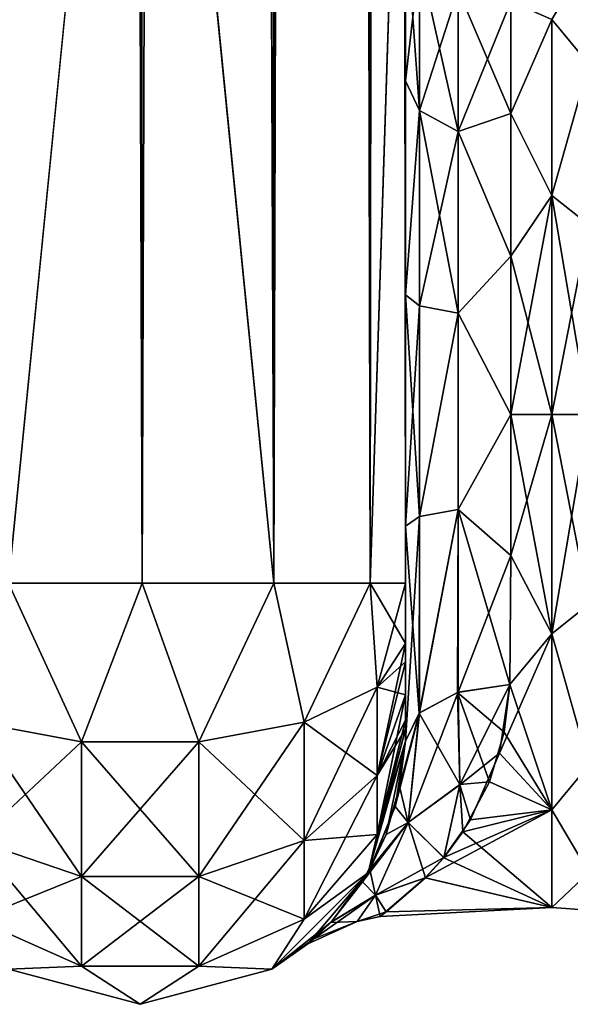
# Model space of a CAD drawing. Extents: x -23 to 470, y -1800 to 0.
# Tile 16 of 213: x 17 to 43, y -1800 to -1753. Entities that reach past the tile are written whole.
import ezdxf

# ---------------------------------------------------------------- set-up
doc = ezdxf.new("R2010")
doc.units = 0
doc.header["$LTSCALE"] = 61.997326
for name, color, linetype in [('657', 7, 'CONTINUOUS'), ('660', 7, 'CONTINUOUS'), ('661', 7, 'CONTINUOUS'), ('665', 7, 'CONTINUOUS'), ('666', 7, 'CONTINUOUS'), ('667', 7, 'CONTINUOUS'), ('671', 7, 'CONTINUOUS'), ('690', 7, 'CONTINUOUS'), ('691', 7, 'CONTINUOUS'), ('692', 7, 'CONTINUOUS'), ('699', 7, 'CONTINUOUS'), ('700', 7, 'CONTINUOUS'), ('702', 7, 'CONTINUOUS'), ('703', 7, 'CONTINUOUS'), ('706', 7, 'CONTINUOUS')]:
    doc.layers.add(name, color=color, linetype=linetype)

msp = doc.modelspace()

# ---------------------------------------------------------------- linework, layer by layer
at = {"layer": '657', "linetype": 'CONTINUOUS'}
for points in [[(35.55, -1782.865, 81.431), (35.55, -1783.734, 81), (35.55, -1728.15, 82), (35.55, -1782.865, 81.431)], [(35.55, -1728.15, 82), (35.55, -1783.734, 81), (35.55, -1736.977, 79.993), (35.55, -1728.15, 82)], [(35.55, -1780, 82), (35.55, -1782.865, 81.431), (35.55, -1728.15, 82), (35.55, -1780, 82)], [(35.55, -1728.15, -82), (35.55, -1736.981, -79.992), (35.55, -1780, -82), (35.55, -1728.15, -82)], [(35.55, -1736.811, 39.074), (35.55, -1736.981, 43.008), (35.55, -1777.301, 28.507), (35.55, -1736.811, 39.074)], [(35.55, -1743.907, 33.613), (35.55, -1736.811, 39.074), (35.55, -1777.301, 28.507), (35.55, -1743.907, 33.613)], [(35.55, -1736.813, -39.073), (35.55, -1743.908, -33.612), (35.55, -1787.5, -74.5), (35.55, -1736.813, -39.073)], [(35.55, -1736.977, -43.007), (35.55, -1736.813, -39.073), (35.55, -1787.5, -74.5), (35.55, -1736.977, -43.007)], [(35.55, -1786.933, 77.36), (35.55, -1787.5, 74.5), (35.55, -1736.977, 79.993), (35.55, -1786.933, 77.36)], [(35.55, -1736.977, 79.993), (35.55, -1787.5, 74.5), (35.55, -1744.158, 74.304), (35.55, -1736.977, 79.993)], [(35.55, -1786.5, 78.234), (35.55, -1786.933, 77.36), (35.55, -1736.977, 79.993), (35.55, -1786.5, 78.234)], [(35.55, -1785.305, 79.801), (35.55, -1786.5, 78.234), (35.55, -1736.977, 79.993), (35.55, -1785.305, 79.801)], [(35.55, -1783.734, 81), (35.55, -1785.305, 79.801), (35.55, -1736.977, 79.993), (35.55, -1783.734, 81)], [(35.55, -1744.158, -48.696), (35.55, -1736.977, -43.007), (35.55, -1787.5, -74.5), (35.55, -1744.158, -48.696)], [(35.55, -1736.981, 43.008), (35.55, -1744.161, 48.699), (35.55, -1777.301, 28.507), (35.55, -1736.981, 43.008)], [(35.55, -1736.981, -79.992), (35.55, -1744.161, -74.301), (35.55, -1785.305, -79.801), (35.55, -1736.981, -79.992)], [(35.55, -1780, -82), (35.55, -1736.981, -79.992), (35.55, -1782.865, -81.431), (35.55, -1780, -82)], [(35.55, -1782.865, -81.431), (35.55, -1736.981, -79.992), (35.55, -1783.734, -81), (35.55, -1782.865, -81.431)], [(35.55, -1783.734, -81), (35.55, -1736.981, -79.992), (35.55, -1785.305, -79.801), (35.55, -1783.734, -81)], [(35.55, -1747.989, 25.648), (35.55, -1743.907, 33.613), (35.55, -1766.309, 28.436), (35.55, -1747.989, 25.648)], [(35.55, -1766.309, 28.436), (35.55, -1743.907, 33.613), (35.55, -1777.301, 28.507), (35.55, -1766.309, 28.436)], [(35.55, -1743.908, -33.612), (35.55, -1747.99, -25.647), (35.55, -1766.309, -28.436), (35.55, -1743.908, -33.612)], [(35.55, -1787.5, -74.5), (35.55, -1743.908, -33.612), (35.55, -1777.301, -28.507), (35.55, -1787.5, -74.5)], [(35.55, -1777.301, -28.507), (35.55, -1743.908, -33.612), (35.55, -1766.309, -28.436), (35.55, -1777.301, -28.507)], [(35.55, -1787.5, 74.5), (35.55, -1787.5, 24.51), (35.55, -1744.158, 74.304), (35.55, -1787.5, 74.5)], [(35.55, -1744.158, 74.304), (35.55, -1787.5, 24.51), (35.55, -1748.128, 66.083), (35.55, -1744.158, 74.304)], [(35.55, -1748.128, -56.917), (35.55, -1744.158, -48.696), (35.55, -1787.5, -74.5), (35.55, -1748.128, -56.917)], [(35.55, -1748.129, 56.921), (35.55, -1787.5, 24.51), (35.55, -1744.161, 48.699), (35.55, -1748.129, 56.921)], [(35.55, -1744.161, 48.699), (35.55, -1787.5, 24.51), (35.55, -1777.301, 28.507), (35.55, -1744.161, 48.699)], [(35.55, -1744.161, -74.301), (35.55, -1748.129, -66.079), (35.55, -1787.5, -74.5), (35.55, -1744.161, -74.301)], [(35.55, -1785.305, -79.801), (35.55, -1744.161, -74.301), (35.55, -1786.5, -78.234), (35.55, -1785.305, -79.801)], [(35.55, -1786.5, -78.234), (35.55, -1744.161, -74.301), (35.55, -1786.933, -77.36), (35.55, -1786.5, -78.234)], [(35.55, -1786.933, -77.36), (35.55, -1744.161, -74.301), (35.55, -1787.5, -74.5), (35.55, -1786.933, -77.36)], [(35.55, -1748.296, 16.707), (35.55, -1747.989, 25.648), (35.55, -1756.146, 24.276), (35.55, -1748.296, 16.707)], [(35.55, -1756.146, 24.276), (35.55, -1747.989, 25.648), (35.55, -1766.309, 28.436), (35.55, -1756.146, 24.276)], [(35.55, -1747.99, -25.647), (35.55, -1748.296, -16.707), (35.55, -1756.146, -24.276), (35.55, -1747.99, -25.647)], [(35.55, -1766.309, -28.436), (35.55, -1747.99, -25.647), (35.55, -1756.146, -24.276), (35.55, -1766.309, -28.436)], [(35.55, -1748.128, 66.083), (35.55, -1787.5, 24.51), (35.55, -1748.129, 56.921), (35.55, -1748.128, 66.083)], [(35.55, -1748.129, -66.079), (35.55, -1748.128, -56.917), (35.55, -1787.5, -74.5), (35.55, -1748.129, -66.079)], [(35.55, -1787.5, -24.51), (35.55, -1787.5, -74.5), (35.55, -1777.301, -28.507), (35.55, -1787.5, -24.51)]]:
    msp.add_3dface(points, dxfattribs=at)
at = {"layer": '660', "linetype": 'CONTINUOUS'}
for points in [[(40.553, -1778.684, 23.05), (42.5, -1772, 24), (40.55, -1772, 24), (40.553, -1778.684, 23.05)], [(42.5, -1772, -24), (42.5, -1782.413, -21.623), (40.55, -1772, -24), (42.5, -1772, -24)], [(40.55, -1772, -24), (42.5, -1782.413, -21.623), (40.553, -1778.685, -23.05), (40.55, -1772, -24)], [(42.5, -1782.413, 21.623), (42.5, -1772, 24), (40.553, -1778.684, 23.05), (42.5, -1782.413, 21.623)], [(40.5, -1784.819, 20.289), (42.5, -1782.413, 21.623), (40.553, -1778.684, 23.05), (40.5, -1784.819, 20.289)], [(40.553, -1778.685, -23.05), (42.5, -1782.413, -21.623), (40.5, -1784.808, -20.297), (40.553, -1778.685, -23.05)], [(42.5, -1790.764, 14.964), (42.5, -1782.413, 21.623), (40.005, -1788.075, 17.822), (42.5, -1790.764, 14.964)], [(40.005, -1788.075, 17.822), (42.5, -1782.413, 21.623), (40.5, -1784.819, 20.289), (40.005, -1788.075, 17.822)], [(42.5, -1782.413, -21.623), (42.5, -1790.764, -14.964), (40.5, -1784.808, -20.297), (42.5, -1782.413, -21.623)], [(40.5, -1784.808, -20.297), (42.5, -1790.764, -14.964), (40.239, -1787.075, -18.674), (40.5, -1784.808, -20.297)], [(40.239, -1787.075, -18.674), (42.5, -1790.764, -14.964), (39.541, -1789.435, -16.493), (40.239, -1787.075, -18.674)], [(38.643, -1791.236, 14.351), (42.5, -1790.764, 14.964), (40.005, -1788.075, 17.822), (38.643, -1791.236, 14.351)], [(39.541, -1789.435, -16.493), (42.5, -1790.764, -14.964), (38.28, -1791.813, -13.544), (39.541, -1789.435, -16.493)], [(42.5, -1795.398, 5.341), (42.5, -1790.764, 14.964), (36.491, -1794.002, 9.588), (42.5, -1795.398, 5.341)], [(36.491, -1794.002, 9.588), (42.5, -1790.764, 14.964), (37.368, -1793.036, 11.553), (36.491, -1794.002, 9.588)], [(37.368, -1793.036, 11.553), (42.5, -1790.764, 14.964), (38.643, -1791.236, 14.351), (37.368, -1793.036, 11.553)], [(42.5, -1790.764, -14.964), (42.5, -1795.398, -5.341), (38.28, -1791.813, -13.544), (42.5, -1790.764, -14.964)], [(38.28, -1791.813, -13.544), (42.5, -1795.398, -5.341), (37.364, -1793.041, -11.544), (38.28, -1791.813, -13.544)], [(37.364, -1793.041, -11.544), (42.5, -1795.398, -5.341), (36.499, -1793.994, -9.605), (37.364, -1793.041, -11.544)], [(34.34, -1795.823, 2.907), (42.5, -1795.398, 5.341), (36.491, -1794.002, 9.588), (34.34, -1795.823, 2.907)], [(36.499, -1793.994, -9.605), (42.5, -1795.398, -5.341), (34.632, -1795.611, -4.302), (36.499, -1793.994, -9.605)], [(34.632, -1795.611, -4.302), (42.5, -1795.398, 5.341), (34.34, -1795.823, 2.907), (34.632, -1795.611, -4.302)], [(42.5, -1795.398, -5.341), (42.5, -1795.398, 5.341), (34.632, -1795.611, -4.302), (42.5, -1795.398, -5.341)]]:
    msp.add_3dface(points, dxfattribs=at)
at = {"layer": '661', "linetype": 'CONTINUOUS'}
for points in [[(40.55, -1752.383, -13.826), (42.5, -1753.236, -14.964), (40.55, -1757.708, -19.28), (40.55, -1752.383, -13.826)], [(40.55, -1757.708, 19.28), (42.5, -1753.236, 14.964), (40.55, -1752.383, 13.826), (40.55, -1757.708, 19.28)], [(42.5, -1753.236, -14.964), (42.5, -1761.587, -21.623), (40.55, -1757.708, -19.28), (42.5, -1753.236, -14.964)], [(42.5, -1761.587, 21.623), (42.5, -1753.236, 14.964), (40.55, -1757.708, 19.28), (42.5, -1761.587, 21.623)], [(40.55, -1757.708, -19.28), (42.5, -1761.587, -21.623), (40.55, -1764.474, -22.79), (40.55, -1757.708, -19.28)], [(40.55, -1764.474, 22.79), (42.5, -1761.587, 21.623), (40.55, -1757.708, 19.28), (40.55, -1764.474, 22.79)], [(40.55, -1772, 24), (42.5, -1772, 24), (42.5, -1761.587, 21.623), (40.55, -1772, 24)], [(42.5, -1761.587, -21.623), (42.5, -1772, -24), (40.55, -1764.474, -22.79), (42.5, -1761.587, -21.623)], [(40.55, -1772, 24), (42.5, -1761.587, 21.623), (40.55, -1764.474, 22.79), (40.55, -1772, 24)], [(42.5, -1772, -24), (40.55, -1772, -24), (40.55, -1764.474, -22.79), (42.5, -1772, -24)]]:
    msp.add_3dface(points, dxfattribs=at)
at = {"layer": '665', "linetype": 'CONTINUOUS'}
for points in [[(23.05, -1780, 94.5), (23, -1716.55, 94.5), (16.697, -20, 92.823), (23.05, -1780, 94.5)], [(16.697, -1780, 92.823), (23.05, -1780, 94.5), (16.697, -20, 92.823), (16.697, -1780, 92.823)]]:
    msp.add_3dface(points, dxfattribs=at)
at = {"layer": '666', "linetype": 'CONTINUOUS'}
for points in [[(23, -83.45, -94.5), (16.697, -1780, -92.823), (23.05, -20, -94.5), (23, -83.45, -94.5)], [(23.05, -20, -94.5), (16.697, -1780, -92.823), (16.697, -20, -92.823), (23.05, -20, -94.5)], [(23, -1716.55, -94.5), (16.697, -1780, -92.823), (23, -83.45, -94.5), (23, -1716.55, -94.5)], [(23.05, -1780, -94.5), (16.697, -1780, -92.823), (23, -1716.55, -94.5), (23.05, -1780, -94.5)]]:
    msp.add_3dface(points, dxfattribs=at)
at = {"layer": '667', "linetype": 'CONTINUOUS'}
for points in [[(23.05, -1780, -94.5), (23, -1716.55, -94.5), (29.3, -20, -92.825), (23.05, -1780, -94.5)], [(29.3, -1780, -92.825), (23.05, -1780, -94.5), (29.3, -20, -92.825), (29.3, -1780, -92.825)], [(33.875, -1780, -88.25), (29.3, -1780, -92.825), (33.875, -20, -88.25), (33.875, -1780, -88.25)], [(33.875, -20, -88.25), (29.3, -1780, -92.825), (29.3, -20, -92.825), (33.875, -20, -88.25)], [(35.55, -20, -82), (35.55, -71.85, -82), (33.875, -1780, -88.25), (35.55, -20, -82)], [(35.55, -20, -82), (33.875, -1780, -88.25), (33.875, -20, -88.25), (35.55, -20, -82)], [(35.55, -71.85, -82), (35.55, -1728.15, -82), (33.875, -1780, -88.25), (35.55, -71.85, -82)], [(35.55, -1728.15, -82), (35.55, -1780, -82), (33.875, -1780, -88.25), (35.55, -1728.15, -82)]]:
    msp.add_3dface(points, dxfattribs=at)
at = {"layer": '671', "linetype": 'CONTINUOUS'}
for points in [[(23.05, -20, 94.5), (23, -83.45, 94.5), (29.3, -1780, 92.825), (23.05, -20, 94.5)], [(23.05, -20, 94.5), (29.3, -1780, 92.825), (29.3, -20, 92.825), (23.05, -20, 94.5)], [(29.3, -1780, 92.825), (33.875, -1780, 88.25), (29.3, -20, 92.825), (29.3, -1780, 92.825)], [(29.3, -20, 92.825), (33.875, -1780, 88.25), (33.875, -20, 88.25), (29.3, -20, 92.825)], [(35.55, -1780, 82), (35.55, -1728.15, 82), (33.875, -20, 88.25), (35.55, -1780, 82)], [(33.875, -1780, 88.25), (35.55, -1780, 82), (33.875, -20, 88.25), (33.875, -1780, 88.25)], [(23, -83.45, 94.5), (23, -1716.55, 94.5), (29.3, -1780, 92.825), (23, -83.45, 94.5)], [(23, -1716.55, 94.5), (23.05, -1780, 94.5), (29.3, -1780, 92.825), (23, -1716.55, 94.5)]]:
    msp.add_3dface(points, dxfattribs=at)
at = {"layer": '690', "linetype": 'CONTINUOUS'}
for points in [[(20.168, -1787.534, 92.688), (16.697, -1780, 92.823), (15.156, -1786.61, 90.458), (20.168, -1787.534, 92.688)], [(23.05, -1780, 94.5), (16.697, -1780, 92.823), (20.168, -1787.534, 92.688), (23.05, -1780, 94.5)], [(25.732, -1787.534, 92.688), (23.05, -1780, 94.5), (20.168, -1787.534, 92.688), (25.732, -1787.534, 92.688)], [(29.3, -1780, 92.825), (23.05, -1780, 94.5), (25.732, -1787.534, 92.688), (29.3, -1780, 92.825)], [(30.744, -1786.61, 90.458), (29.3, -1780, 92.825), (25.732, -1787.534, 92.688), (30.744, -1786.61, 90.458)], [(33.875, -1780, 88.25), (29.3, -1780, 92.825), (30.744, -1786.61, 90.458), (33.875, -1780, 88.25)], [(34.212, -1784.946, 86.44), (33.875, -1780, 88.25), (30.744, -1786.61, 90.458), (34.212, -1784.946, 86.44)], [(35.55, -1782.865, 81.431), (35.55, -1780, 82), (33.875, -1780, 88.25), (35.55, -1782.865, 81.431)], [(35.55, -1782.865, 81.431), (33.875, -1780, 88.25), (34.212, -1784.946, 86.44), (35.55, -1782.865, 81.431)], [(35.55, -1783.734, 81), (35.55, -1782.865, 81.431), (34.212, -1784.946, 86.44), (35.55, -1783.734, 81)], [(35.55, -1785.305, 79.801), (35.55, -1783.734, 81), (34.212, -1784.946, 86.44), (35.55, -1785.305, 79.801)], [(34.212, -1784.946, 86.44), (30.744, -1786.61, 90.458), (34.212, -1789.142, 83.635), (34.212, -1784.946, 86.44)], [(35.55, -1785.305, 79.801), (34.212, -1784.946, 86.44), (34.212, -1789.142, 83.635), (35.55, -1785.305, 79.801)], [(35.55, -1786.5, 78.234), (35.55, -1785.305, 79.801), (34.212, -1789.142, 83.635), (35.55, -1786.5, 78.234)], [(20.168, -1787.534, 92.688), (15.156, -1786.61, 90.458), (20.168, -1793.926, 88.415), (20.168, -1787.534, 92.688)], [(15.156, -1786.61, 90.458), (15.156, -1792.219, 86.709), (20.168, -1793.926, 88.415), (15.156, -1786.61, 90.458)], [(30.744, -1786.61, 90.458), (25.732, -1787.534, 92.688), (30.744, -1792.219, 86.709), (30.744, -1786.61, 90.458)], [(30.744, -1786.61, 90.458), (30.744, -1792.219, 86.709), (34.212, -1789.142, 83.635), (30.744, -1786.61, 90.458)], [(35.55, -1786.933, 77.36), (35.55, -1786.5, 78.234), (34.212, -1789.142, 83.635), (35.55, -1786.933, 77.36)], [(35.55, -1787.5, 74.5), (35.55, -1786.933, 77.36), (34.212, -1791.944, 79.436), (35.55, -1787.5, 74.5)], [(34.212, -1791.944, 79.436), (35.55, -1786.933, 77.36), (34.212, -1789.142, 83.635), (34.212, -1791.944, 79.436)], [(25.732, -1787.534, 92.688), (20.168, -1787.534, 92.688), (25.732, -1793.926, 88.415), (25.732, -1787.534, 92.688)], [(20.168, -1787.534, 92.688), (20.168, -1793.926, 88.415), (25.732, -1793.926, 88.415), (20.168, -1787.534, 92.688)], [(25.732, -1787.534, 92.688), (25.732, -1793.926, 88.415), (30.744, -1792.219, 86.709), (25.732, -1787.534, 92.688)], [(33.775, -1793.75, 74.5), (35.55, -1787.5, 74.5), (34.212, -1791.944, 79.436), (33.775, -1793.75, 74.5)], [(30.744, -1792.219, 86.709), (34.212, -1791.944, 79.436), (34.212, -1789.142, 83.635), (30.744, -1792.219, 86.709)], [(30.744, -1795.963, 81.098), (33.775, -1793.75, 74.5), (34.212, -1791.944, 79.436), (30.744, -1795.963, 81.098)], [(30.744, -1795.963, 81.098), (34.212, -1791.944, 79.436), (30.744, -1792.219, 86.709), (30.744, -1795.963, 81.098)], [(15.156, -1795.963, 81.098), (20.168, -1798.194, 82.019), (15.156, -1792.219, 86.709), (15.156, -1795.963, 81.098)], [(15.156, -1792.219, 86.709), (20.168, -1798.194, 82.019), (20.168, -1793.926, 88.415), (15.156, -1792.219, 86.709)], [(25.732, -1793.926, 88.415), (30.744, -1795.963, 81.098), (30.744, -1792.219, 86.709), (25.732, -1793.926, 88.415)], [(29.2, -1798.325, 74.5), (33.775, -1793.75, 74.5), (30.744, -1795.963, 81.098), (29.2, -1798.325, 74.5)], [(20.168, -1798.194, 82.019), (25.732, -1798.194, 82.019), (20.168, -1793.926, 88.415), (20.168, -1798.194, 82.019)], [(20.168, -1793.926, 88.415), (25.732, -1798.194, 82.019), (25.732, -1793.926, 88.415), (20.168, -1793.926, 88.415)], [(25.732, -1798.194, 82.019), (30.744, -1795.963, 81.098), (25.732, -1793.926, 88.415), (25.732, -1798.194, 82.019)], [(15.156, -1795.963, 81.098), (16.7, -1798.325, 74.5), (20.168, -1798.194, 82.019), (15.156, -1795.963, 81.098)], [(25.732, -1798.194, 82.019), (29.2, -1798.325, 74.5), (30.744, -1795.963, 81.098), (25.732, -1798.194, 82.019)], [(16.7, -1798.325, 74.5), (22.95, -1800, 74.5), (20.168, -1798.194, 82.019), (16.7, -1798.325, 74.5)], [(20.168, -1798.194, 82.019), (22.95, -1800, 74.5), (25.732, -1798.194, 82.019), (20.168, -1798.194, 82.019)], [(22.95, -1800, 74.5), (29.2, -1798.325, 74.5), (25.732, -1798.194, 82.019), (22.95, -1800, 74.5)]]:
    msp.add_3dface(points, dxfattribs=at)
at = {"layer": '691', "linetype": 'CONTINUOUS'}
for points in [[(35.55, -1787.5, 24.51), (35.55, -1787.5, 74.5), (33.775, -1793.75, 74.5), (35.55, -1787.5, 24.51)], [(35.55, -1787.5, 24.51), (33.775, -1793.75, 74.5), (35.057, -1790.612, 21.135), (35.55, -1787.5, 24.51)], [(33.775, -1793.75, -74.5), (35.55, -1787.5, -74.5), (34.636, -1791.937, -19.226), (33.775, -1793.75, -74.5)], [(34.636, -1791.937, -19.226), (35.55, -1787.5, -74.5), (35.262, -1789.662, -22.31), (34.636, -1791.937, -19.226)], [(35.55, -1787.5, -74.5), (35.55, -1787.5, -24.51), (35.262, -1789.662, -22.31), (35.55, -1787.5, -74.5)], [(35.057, -1790.612, 21.135), (33.775, -1793.75, 74.5), (33.859, -1793.603, 16.214), (35.057, -1790.612, 21.135)], [(33.51, -1794.189, -14.928), (33.775, -1793.75, -74.5), (34.636, -1791.937, -19.226), (33.51, -1794.189, -14.928)], [(29.2, -1798.325, -74.5), (33.775, -1793.75, -74.5), (30.913, -1797.135, -0.598), (29.2, -1798.325, -74.5)], [(33.775, -1793.75, 74.5), (29.2, -1798.325, 74.5), (32.043, -1796.077, 9.205), (33.775, -1793.75, 74.5)], [(30.913, -1797.135, -0.598), (33.775, -1793.75, -74.5), (32.002, -1796.12, -9.006), (30.913, -1797.135, -0.598)], [(32.002, -1796.12, -9.006), (33.775, -1793.75, -74.5), (33.51, -1794.189, -14.928), (32.002, -1796.12, -9.006)], [(33.859, -1793.603, 16.214), (33.775, -1793.75, 74.5), (32.043, -1796.077, 9.205), (33.859, -1793.603, 16.214)], [(32.043, -1796.077, 9.205), (29.2, -1798.325, 74.5), (31.2, -1796.891, 4.517), (32.043, -1796.077, 9.205)], [(31.2, -1796.891, 4.517), (29.2, -1798.325, 74.5), (30.913, -1797.135, -0.598), (31.2, -1796.891, 4.517)], [(29.2, -1798.325, 74.5), (29.2, -1798.325, -74.5), (30.913, -1797.135, -0.598), (29.2, -1798.325, 74.5)], [(16.7, -1798.325, -74.5), (22.95, -1800, -74.5), (16.7, -1798.325, 74.5), (16.7, -1798.325, -74.5)], [(22.95, -1800, -74.5), (22.95, -1800, 74.5), (16.7, -1798.325, 74.5), (22.95, -1800, -74.5)], [(22.95, -1800, -74.5), (29.2, -1798.325, -74.5), (22.95, -1800, 74.5), (22.95, -1800, -74.5)], [(29.2, -1798.325, -74.5), (29.2, -1798.325, 74.5), (22.95, -1800, 74.5), (29.2, -1798.325, -74.5)]]:
    msp.add_3dface(points, dxfattribs=at)
at = {"layer": '692', "linetype": 'CONTINUOUS'}
for points in [[(15.156, -1786.61, -90.458), (16.697, -1780, -92.823), (20.168, -1787.534, -92.688), (15.156, -1786.61, -90.458)], [(16.697, -1780, -92.823), (23.05, -1780, -94.5), (20.168, -1787.534, -92.688), (16.697, -1780, -92.823)], [(20.168, -1787.534, -92.688), (23.05, -1780, -94.5), (25.732, -1787.534, -92.688), (20.168, -1787.534, -92.688)], [(23.05, -1780, -94.5), (29.3, -1780, -92.825), (25.732, -1787.534, -92.688), (23.05, -1780, -94.5)], [(25.732, -1787.534, -92.688), (29.3, -1780, -92.825), (30.744, -1786.61, -90.458), (25.732, -1787.534, -92.688)], [(29.3, -1780, -92.825), (33.875, -1780, -88.25), (30.744, -1786.61, -90.458), (29.3, -1780, -92.825)], [(30.744, -1786.61, -90.458), (33.875, -1780, -88.25), (34.212, -1784.946, -86.44), (30.744, -1786.61, -90.458)], [(33.875, -1780, -88.25), (35.55, -1780, -82), (34.212, -1784.946, -86.44), (33.875, -1780, -88.25)], [(35.55, -1780, -82), (35.55, -1782.865, -81.431), (34.212, -1784.946, -86.44), (35.55, -1780, -82)], [(35.55, -1782.865, -81.431), (35.55, -1783.734, -81), (34.212, -1789.142, -83.635), (35.55, -1782.865, -81.431)], [(34.212, -1784.946, -86.44), (35.55, -1782.865, -81.431), (34.212, -1789.142, -83.635), (34.212, -1784.946, -86.44)], [(35.55, -1783.734, -81), (35.55, -1785.305, -79.801), (34.212, -1789.142, -83.635), (35.55, -1783.734, -81)], [(30.744, -1786.61, -90.458), (34.212, -1784.946, -86.44), (30.744, -1792.219, -86.709), (30.744, -1786.61, -90.458)], [(30.744, -1792.219, -86.709), (34.212, -1784.946, -86.44), (34.212, -1789.142, -83.635), (30.744, -1792.219, -86.709)], [(35.55, -1785.305, -79.801), (35.55, -1786.5, -78.234), (34.212, -1791.944, -79.436), (35.55, -1785.305, -79.801)], [(35.55, -1785.305, -79.801), (34.212, -1791.944, -79.436), (34.212, -1789.142, -83.635), (35.55, -1785.305, -79.801)], [(15.156, -1786.61, -90.458), (20.168, -1787.534, -92.688), (15.156, -1792.219, -86.709), (15.156, -1786.61, -90.458)], [(25.732, -1787.534, -92.688), (30.744, -1786.61, -90.458), (25.732, -1793.926, -88.415), (25.732, -1787.534, -92.688)], [(25.732, -1793.926, -88.415), (30.744, -1786.61, -90.458), (30.744, -1792.219, -86.709), (25.732, -1793.926, -88.415)], [(35.55, -1786.5, -78.234), (35.55, -1786.933, -77.36), (34.212, -1791.944, -79.436), (35.55, -1786.5, -78.234)], [(35.55, -1786.933, -77.36), (35.55, -1787.5, -74.5), (33.775, -1793.75, -74.5), (35.55, -1786.933, -77.36)], [(35.55, -1786.933, -77.36), (33.775, -1793.75, -74.5), (34.212, -1791.944, -79.436), (35.55, -1786.933, -77.36)], [(15.156, -1792.219, -86.709), (20.168, -1787.534, -92.688), (20.168, -1793.926, -88.415), (15.156, -1792.219, -86.709)], [(20.168, -1787.534, -92.688), (25.732, -1787.534, -92.688), (20.168, -1793.926, -88.415), (20.168, -1787.534, -92.688)], [(20.168, -1793.926, -88.415), (25.732, -1787.534, -92.688), (25.732, -1793.926, -88.415), (20.168, -1793.926, -88.415)], [(34.212, -1791.944, -79.436), (30.744, -1795.963, -81.098), (34.212, -1789.142, -83.635), (34.212, -1791.944, -79.436)], [(30.744, -1795.963, -81.098), (30.744, -1792.219, -86.709), (34.212, -1789.142, -83.635), (30.744, -1795.963, -81.098)], [(34.212, -1791.944, -79.436), (33.775, -1793.75, -74.5), (30.744, -1795.963, -81.098), (34.212, -1791.944, -79.436)], [(15.156, -1795.963, -81.098), (15.156, -1792.219, -86.709), (20.168, -1793.926, -88.415), (15.156, -1795.963, -81.098)], [(30.744, -1795.963, -81.098), (25.732, -1798.194, -82.019), (30.744, -1792.219, -86.709), (30.744, -1795.963, -81.098)], [(25.732, -1798.194, -82.019), (25.732, -1793.926, -88.415), (30.744, -1792.219, -86.709), (25.732, -1798.194, -82.019)], [(33.775, -1793.75, -74.5), (29.2, -1798.325, -74.5), (30.744, -1795.963, -81.098), (33.775, -1793.75, -74.5)], [(20.168, -1798.194, -82.019), (15.156, -1795.963, -81.098), (20.168, -1793.926, -88.415), (20.168, -1798.194, -82.019)], [(25.732, -1798.194, -82.019), (20.168, -1798.194, -82.019), (25.732, -1793.926, -88.415), (25.732, -1798.194, -82.019)], [(20.168, -1798.194, -82.019), (20.168, -1793.926, -88.415), (25.732, -1793.926, -88.415), (20.168, -1798.194, -82.019)], [(20.168, -1798.194, -82.019), (16.7, -1798.325, -74.5), (15.156, -1795.963, -81.098), (20.168, -1798.194, -82.019)], [(30.744, -1795.963, -81.098), (29.2, -1798.325, -74.5), (25.732, -1798.194, -82.019), (30.744, -1795.963, -81.098)], [(22.95, -1800, -74.5), (16.7, -1798.325, -74.5), (20.168, -1798.194, -82.019), (22.95, -1800, -74.5)], [(25.732, -1798.194, -82.019), (22.95, -1800, -74.5), (20.168, -1798.194, -82.019), (25.732, -1798.194, -82.019)], [(29.2, -1798.325, -74.5), (22.95, -1800, -74.5), (25.732, -1798.194, -82.019), (29.2, -1798.325, -74.5)]]:
    msp.add_3dface(points, dxfattribs=at)
at = {"layer": '699', "linetype": 'CONTINUOUS'}
for points in [[(35.55, -1756.146, -24.276), (35.55, -1748.296, -16.707), (36.221, -1757.552, -22.213), (35.55, -1756.146, -24.276)], [(35.55, -1748.296, -16.707), (36.221, -1750.341, -15.266), (36.221, -1757.552, -22.213), (35.55, -1748.296, -16.707)], [(36.221, -1750.341, -15.266), (38.055, -1751.838, -14.211), (38.055, -1758.551, -20.678), (36.221, -1750.341, -15.266)], [(36.221, -1757.552, -22.213), (36.221, -1750.341, -15.266), (38.055, -1758.551, -20.678), (36.221, -1757.552, -22.213)], [(40.55, -1752.383, -13.826), (40.55, -1757.708, -19.28), (38.055, -1751.838, -14.211), (40.55, -1752.383, -13.826)], [(38.055, -1751.838, -14.211), (40.55, -1757.708, -19.28), (38.055, -1758.551, -20.678), (38.055, -1751.838, -14.211)], [(35.55, -1766.309, -28.436), (35.55, -1756.146, -24.276), (36.221, -1757.552, -22.213), (35.55, -1766.309, -28.436)], [(36.221, -1766.827, -25.989), (35.55, -1766.309, -28.436), (36.221, -1757.552, -22.213), (36.221, -1766.827, -25.989)], [(36.221, -1766.827, -25.989), (36.221, -1757.552, -22.213), (38.055, -1767.185, -24.192), (36.221, -1766.827, -25.989)], [(38.055, -1767.185, -24.192), (36.221, -1757.552, -22.213), (38.055, -1758.551, -20.678), (38.055, -1767.185, -24.192)], [(40.55, -1757.708, -19.28), (40.55, -1764.474, -22.79), (38.055, -1758.551, -20.678), (40.55, -1757.708, -19.28)], [(40.55, -1764.474, -22.79), (38.055, -1767.185, -24.192), (38.055, -1758.551, -20.678), (40.55, -1764.474, -22.79)], [(40.55, -1764.474, -22.79), (40.55, -1772, -24), (38.055, -1767.185, -24.192), (40.55, -1764.474, -22.79)], [(35.55, -1777.301, -28.507), (35.55, -1766.309, -28.436), (36.221, -1776.841, -26.053), (35.55, -1777.301, -28.507)], [(36.221, -1776.841, -26.053), (35.55, -1766.309, -28.436), (36.221, -1766.827, -25.989), (36.221, -1776.841, -26.053)], [(36.221, -1776.841, -26.053), (36.221, -1766.827, -25.989), (38.055, -1767.185, -24.192), (36.221, -1776.841, -26.053)], [(38.055, -1776.506, -24.252), (36.221, -1776.841, -26.053), (38.055, -1767.185, -24.192), (38.055, -1776.506, -24.252)], [(40.55, -1772, -24), (38.055, -1776.506, -24.252), (38.055, -1767.185, -24.192), (40.55, -1772, -24)], [(40.55, -1772, -24), (40.553, -1778.685, -23.05), (38.055, -1776.506, -24.252), (40.55, -1772, -24)], [(38.015, -1785.197, -20.868), (36.207, -1786.175, -22.416), (38.055, -1776.506, -24.252), (38.015, -1785.197, -20.868)], [(36.207, -1786.175, -22.416), (36.221, -1776.841, -26.053), (38.055, -1776.506, -24.252), (36.207, -1786.175, -22.416)], [(40.5, -1784.808, -20.297), (38.015, -1785.197, -20.868), (38.055, -1776.506, -24.252), (40.5, -1784.808, -20.297)], [(40.553, -1778.685, -23.05), (40.5, -1784.808, -20.297), (38.055, -1776.506, -24.252), (40.553, -1778.685, -23.05)], [(36.207, -1786.175, -22.416), (35.55, -1777.301, -28.507), (36.221, -1776.841, -26.053), (36.207, -1786.175, -22.416)], [(35.55, -1787.5, -24.51), (35.55, -1777.301, -28.507), (36.207, -1786.175, -22.416), (35.55, -1787.5, -24.51)]]:
    msp.add_3dface(points, dxfattribs=at)
at = {"layer": '700', "linetype": 'CONTINUOUS'}
for points in [[(35.55, -1748.296, 16.707), (35.55, -1756.146, 24.276), (36.221, -1750.341, 15.266), (35.55, -1748.296, 16.707)], [(36.221, -1750.341, 15.266), (35.55, -1756.146, 24.276), (36.221, -1757.552, 22.213), (36.221, -1750.341, 15.266)], [(38.055, -1751.838, 14.211), (36.221, -1750.341, 15.266), (36.221, -1757.552, 22.213), (38.055, -1751.838, 14.211)], [(38.055, -1751.838, 14.211), (36.221, -1757.552, 22.213), (38.055, -1758.551, 20.678), (38.055, -1751.838, 14.211)], [(40.55, -1752.383, 13.826), (38.055, -1751.838, 14.211), (38.055, -1758.551, 20.678), (40.55, -1752.383, 13.826)], [(40.55, -1757.708, 19.28), (40.55, -1752.383, 13.826), (38.055, -1758.551, 20.678), (40.55, -1757.708, 19.28)], [(35.55, -1756.146, 24.276), (35.55, -1766.309, 28.436), (36.221, -1757.552, 22.213), (35.55, -1756.146, 24.276)], [(36.221, -1757.552, 22.213), (35.55, -1766.309, 28.436), (36.221, -1766.827, 25.989), (36.221, -1757.552, 22.213)], [(36.221, -1757.552, 22.213), (36.221, -1766.827, 25.989), (38.055, -1758.551, 20.678), (36.221, -1757.552, 22.213)], [(40.55, -1764.474, 22.79), (40.55, -1757.708, 19.28), (38.055, -1758.551, 20.678), (40.55, -1764.474, 22.79)], [(38.055, -1758.551, 20.678), (36.221, -1766.827, 25.989), (38.055, -1767.185, 24.192), (38.055, -1758.551, 20.678)], [(40.55, -1764.474, 22.79), (38.055, -1758.551, 20.678), (38.055, -1767.185, 24.192), (40.55, -1764.474, 22.79)], [(40.55, -1772, 24), (40.55, -1764.474, 22.79), (38.055, -1767.185, 24.192), (40.55, -1772, 24)], [(35.55, -1766.309, 28.436), (35.55, -1777.301, 28.507), (36.221, -1766.827, 25.989), (35.55, -1766.309, 28.436)], [(36.221, -1766.827, 25.989), (35.55, -1777.301, 28.507), (36.221, -1776.841, 26.053), (36.221, -1766.827, 25.989)], [(36.221, -1766.827, 25.989), (36.221, -1776.841, 26.053), (38.055, -1767.185, 24.192), (36.221, -1766.827, 25.989)], [(38.055, -1767.185, 24.192), (36.221, -1776.841, 26.053), (38.055, -1776.506, 24.252), (38.055, -1767.185, 24.192)], [(40.55, -1772, 24), (38.055, -1767.185, 24.192), (38.055, -1776.506, 24.252), (40.55, -1772, 24)], [(40.553, -1778.684, 23.05), (40.55, -1772, 24), (38.055, -1776.506, 24.252), (40.553, -1778.684, 23.05)], [(36.221, -1776.841, 26.053), (36.221, -1786.163, 22.396), (38.055, -1776.506, 24.252), (36.221, -1776.841, 26.053)], [(38.055, -1776.506, 24.252), (36.221, -1786.163, 22.396), (38.055, -1785.184, 20.848), (38.055, -1776.506, 24.252)], [(40.553, -1778.684, 23.05), (38.055, -1776.506, 24.252), (38.055, -1785.184, 20.848), (40.553, -1778.684, 23.05)], [(35.55, -1777.301, 28.507), (35.55, -1787.5, 24.51), (36.221, -1776.841, 26.053), (35.55, -1777.301, 28.507)], [(36.221, -1776.841, 26.053), (35.55, -1787.5, 24.51), (36.221, -1786.163, 22.396), (36.221, -1776.841, 26.053)], [(40.5, -1784.819, 20.289), (40.553, -1778.684, 23.05), (38.055, -1785.184, 20.848), (40.5, -1784.819, 20.289)]]:
    msp.add_3dface(points, dxfattribs=at)
at = {"layer": '702', "linetype": 'CONTINUOUS'}
for points in [[(42.5, -1753.236, -14.964), (44.248, -1750.259, -9.005), (44.248, -1755.36, -16.64), (42.5, -1753.236, -14.964)], [(42.5, -1753.236, 14.964), (44.248, -1755.36, 16.64), (44.248, -1750.259, 9.005), (42.5, -1753.236, 14.964)], [(42.5, -1761.587, -21.623), (42.5, -1753.236, -14.964), (44.248, -1755.36, -16.64), (42.5, -1761.587, -21.623)], [(42.5, -1753.236, 14.964), (42.5, -1761.587, 21.623), (44.248, -1755.36, 16.64), (42.5, -1753.236, 14.964)], [(42.5, -1761.587, -21.623), (44.248, -1755.36, -16.64), (44.248, -1762.995, -21.741), (42.5, -1761.587, -21.623)], [(42.5, -1761.587, 21.623), (44.248, -1762.995, 21.741), (44.248, -1755.36, 16.64), (42.5, -1761.587, 21.623)], [(42.5, -1761.587, 21.623), (42.5, -1772, 24), (44.248, -1762.995, 21.741), (42.5, -1761.587, 21.623)], [(42.5, -1772, -24), (42.5, -1761.587, -21.623), (44.248, -1772, -23.532), (42.5, -1772, -24)], [(44.248, -1772, -23.532), (42.5, -1761.587, -21.623), (44.248, -1762.995, -21.741), (44.248, -1772, -23.532)], [(42.5, -1772, 24), (44.248, -1772, 23.532), (44.248, -1762.995, 21.741), (42.5, -1772, 24)]]:
    msp.add_3dface(points, dxfattribs=at)
at = {"layer": '703', "linetype": 'CONTINUOUS'}
for points in [[(42.5, -1772, 24), (42.5, -1782.413, 21.623), (44.248, -1772, 23.532), (42.5, -1772, 24)], [(42.5, -1782.413, 21.623), (44.248, -1781.005, 21.741), (44.248, -1772, 23.532), (42.5, -1782.413, 21.623)], [(42.5, -1782.413, -21.623), (42.5, -1772, -24), (44.248, -1781.005, -21.741), (42.5, -1782.413, -21.623)], [(42.5, -1772, -24), (44.248, -1772, -23.532), (44.248, -1781.005, -21.741), (42.5, -1772, -24)], [(42.5, -1782.413, 21.623), (44.248, -1788.64, 16.64), (44.248, -1781.005, 21.741), (42.5, -1782.413, 21.623)], [(42.5, -1782.413, -21.623), (44.248, -1781.005, -21.741), (44.248, -1788.64, -16.64), (42.5, -1782.413, -21.623)], [(42.5, -1782.413, 21.623), (42.5, -1790.764, 14.964), (44.248, -1788.64, 16.64), (42.5, -1782.413, 21.623)], [(42.5, -1790.764, -14.964), (42.5, -1782.413, -21.623), (44.248, -1788.64, -16.64), (42.5, -1790.764, -14.964)], [(42.5, -1790.764, 14.964), (44.248, -1793.741, 9.005), (44.248, -1788.64, 16.64), (42.5, -1790.764, 14.964)], [(42.5, -1790.764, -14.964), (44.248, -1788.64, -16.64), (44.248, -1793.741, -9.005), (42.5, -1790.764, -14.964)], [(42.5, -1790.764, 14.964), (42.5, -1795.398, 5.341), (44.248, -1793.741, 9.005), (42.5, -1790.764, 14.964)], [(42.5, -1795.398, -5.341), (42.5, -1790.764, -14.964), (44.248, -1793.741, -9.005), (42.5, -1795.398, -5.341)], [(42.5, -1795.398, 5.341), (44.248, -1795.532, 0), (44.248, -1793.741, 9.005), (42.5, -1795.398, 5.341)], [(42.5, -1795.398, -5.341), (44.248, -1793.741, -9.005), (44.248, -1795.532, 0), (42.5, -1795.398, -5.341)], [(42.5, -1795.398, 5.341), (42.5, -1795.398, -5.341), (44.248, -1795.532, 0), (42.5, -1795.398, 5.341)]]:
    msp.add_3dface(points, dxfattribs=at)
at = {"layer": '706', "linetype": 'CONTINUOUS'}
for points in [[(40.5, -1784.808, -20.297), (40.239, -1787.075, -18.674), (38.015, -1785.197, -20.868), (40.5, -1784.808, -20.297)], [(40.5, -1784.819, 20.289), (38.055, -1785.184, 20.848), (38.127, -1789.573, 16.626), (40.5, -1784.819, 20.289)], [(40.005, -1788.075, 17.822), (40.5, -1784.819, 20.289), (38.127, -1789.573, 16.626), (40.005, -1788.075, 17.822)], [(38.055, -1785.184, 20.848), (36.221, -1786.163, 22.396), (35.68, -1791.372, 16.129), (38.055, -1785.184, 20.848)], [(38.055, -1785.184, 20.848), (35.68, -1791.372, 16.129), (38.127, -1789.573, 16.626), (38.055, -1785.184, 20.848)], [(38.128, -1789.568, -16.631), (36.207, -1786.175, -22.416), (38.015, -1785.197, -20.868), (38.128, -1789.568, -16.631)], [(40.239, -1787.075, -18.674), (39.541, -1789.435, -16.493), (38.015, -1785.197, -20.868), (40.239, -1787.075, -18.674)], [(39.541, -1789.435, -16.493), (38.128, -1789.568, -16.631), (38.015, -1785.197, -20.868), (39.541, -1789.435, -16.493)], [(35.55, -1787.5, 24.51), (35.057, -1790.612, 21.135), (36.221, -1786.163, 22.396), (35.55, -1787.5, 24.51)], [(36.221, -1786.163, 22.396), (35.057, -1790.612, 21.135), (35.68, -1791.372, 16.129), (36.221, -1786.163, 22.396)], [(35.262, -1789.662, -22.31), (35.55, -1787.5, -24.51), (36.207, -1786.175, -22.416), (35.262, -1789.662, -22.31)], [(35.681, -1791.371, -16.13), (35.262, -1789.662, -22.31), (36.207, -1786.175, -22.416), (35.681, -1791.371, -16.13)], [(35.681, -1791.371, -16.13), (36.207, -1786.175, -22.416), (38.128, -1789.568, -16.631), (35.681, -1791.371, -16.13)], [(38.643, -1791.236, 14.351), (40.005, -1788.075, 17.822), (38.127, -1789.573, 16.626), (38.643, -1791.236, 14.351)], [(34.636, -1791.937, -19.226), (35.262, -1789.662, -22.31), (35.681, -1791.371, -16.13), (34.636, -1791.937, -19.226)], [(35.68, -1791.372, 16.129), (37.368, -1793.036, 11.553), (38.127, -1789.573, 16.626), (35.68, -1791.372, 16.129)], [(37.364, -1793.041, -11.544), (35.681, -1791.371, -16.13), (38.128, -1789.568, -16.631), (37.364, -1793.041, -11.544)], [(38.28, -1791.813, -13.544), (37.364, -1793.041, -11.544), (38.128, -1789.568, -16.631), (38.28, -1791.813, -13.544)], [(37.368, -1793.036, 11.553), (38.643, -1791.236, 14.351), (38.127, -1789.573, 16.626), (37.368, -1793.036, 11.553)], [(39.541, -1789.435, -16.493), (38.28, -1791.813, -13.544), (38.128, -1789.568, -16.631), (39.541, -1789.435, -16.493)], [(35.057, -1790.612, 21.135), (33.859, -1793.603, 16.214), (35.68, -1791.372, 16.129), (35.057, -1790.612, 21.135)], [(33.51, -1794.189, -14.928), (34.636, -1791.937, -19.226), (35.681, -1791.371, -16.13), (33.51, -1794.189, -14.928)], [(34.133, -1794.815, -8.376), (33.51, -1794.189, -14.928), (35.681, -1791.371, -16.13), (34.133, -1794.815, -8.376)], [(35.68, -1791.372, 16.129), (33.859, -1793.603, 16.214), (34.132, -1794.816, 8.373), (35.68, -1791.372, 16.129)], [(37.368, -1793.036, 11.553), (35.68, -1791.372, 16.129), (34.132, -1794.816, 8.373), (37.368, -1793.036, 11.553)], [(36.499, -1793.994, -9.605), (34.133, -1794.815, -8.376), (35.681, -1791.371, -16.13), (36.499, -1793.994, -9.605)], [(37.364, -1793.041, -11.544), (36.499, -1793.994, -9.605), (35.681, -1791.371, -16.13), (37.364, -1793.041, -11.544)], [(36.491, -1794.002, 9.588), (37.368, -1793.036, 11.553), (34.132, -1794.816, 8.373), (36.491, -1794.002, 9.588)], [(33.859, -1793.603, 16.214), (32.043, -1796.077, 9.205), (34.132, -1794.816, 8.373), (33.859, -1793.603, 16.214)], [(32.002, -1796.12, -9.006), (33.51, -1794.189, -14.928), (34.133, -1794.815, -8.376), (32.002, -1796.12, -9.006)], [(34.34, -1795.823, 2.907), (36.491, -1794.002, 9.588), (34.132, -1794.816, 8.373), (34.34, -1795.823, 2.907)], [(36.499, -1793.994, -9.605), (34.632, -1795.611, -4.302), (34.133, -1794.815, -8.376), (36.499, -1793.994, -9.605)], [(32.043, -1796.077, 9.205), (31.2, -1796.891, 4.517), (34.132, -1794.816, 8.373), (32.043, -1796.077, 9.205)], [(34.132, -1794.816, 8.373), (31.2, -1796.891, 4.517), (33.259, -1796.069, -0.003), (34.132, -1794.816, 8.373)], [(33.259, -1796.069, -0.003), (32.002, -1796.12, -9.006), (34.133, -1794.815, -8.376), (33.259, -1796.069, -0.003)], [(34.632, -1795.611, -4.302), (33.259, -1796.069, -0.003), (34.133, -1794.815, -8.376), (34.632, -1795.611, -4.302)], [(34.34, -1795.823, 2.907), (34.132, -1794.816, 8.373), (33.259, -1796.069, -0.003), (34.34, -1795.823, 2.907)], [(34.632, -1795.611, -4.302), (34.34, -1795.823, 2.907), (33.259, -1796.069, -0.003), (34.632, -1795.611, -4.302)], [(31.2, -1796.891, 4.517), (30.913, -1797.135, -0.598), (33.259, -1796.069, -0.003), (31.2, -1796.891, 4.517)], [(30.913, -1797.135, -0.598), (32.002, -1796.12, -9.006), (33.259, -1796.069, -0.003), (30.913, -1797.135, -0.598)]]:
    msp.add_3dface(points, dxfattribs=at)

doc.saveas('drawing.dxf')
